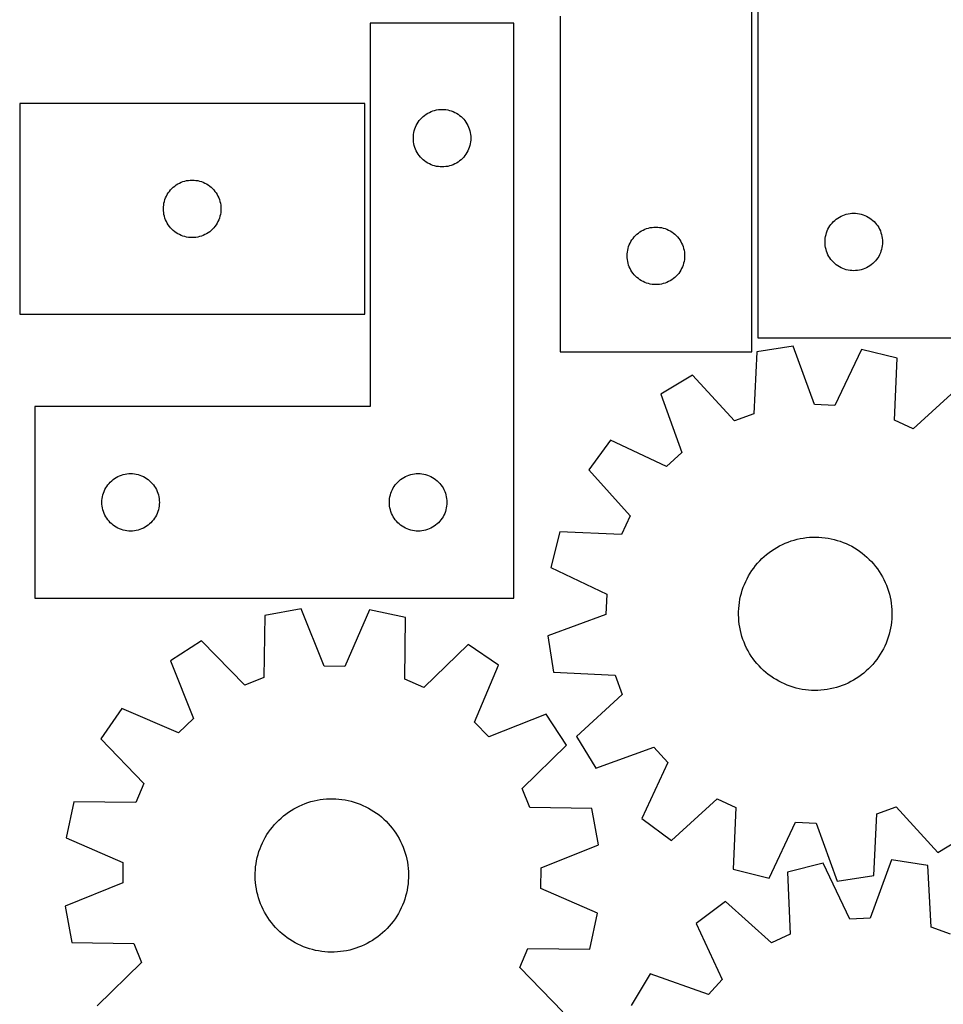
# Model space of a CAD drawing. Header units: millimetres. Extents: x 7 to 1243, y 7 to 1505.
# Tile 12 of 25: x 7 to 296, y 1016 to 1324. Entities that reach past the tile are written whole.
import ezdxf

# ---------------------------------------------------------------- set-up
doc = ezdxf.new("R2010")
doc.units = ezdxf.units.MM
doc.layers.add('CUT', color=7, linetype='CONTINUOUS', true_color=0x000000)

msp = doc.modelspace()

# ---------------------------------------------------------------- linework, layer by layer
at = {"layer": 'CUT'}
for p, q in [((237.765655, 1374.552522), (237.765655, 1224.552522)), ((235.810634, 1220.207554), (235.810634, 1370.207554)), ((161.387175, 1323.049593), (116.387175, 1323.049593)), ((116.387175, 1323.049593), (116.387175, 1203.049593)), ((161.387175, 1143.049593), (161.387175, 1323.049593)), ((175.810634, 1325.207554), (175.810634, 1220.207554)), ((114.654752, 1297.918003), (6.654752, 1297.918003)), ((6.654752, 1297.918003), (6.654752, 1231.918003)), ((114.654752, 1231.918003), (114.654752, 1297.918003)), ((133.408322, 1294.189773), (133.887043, 1294.532819)), ((133.887043, 1294.532819), (134.387175, 1294.843821)), ((134.387175, 1294.843821), (134.906577, 1295.121447)), ((134.906577, 1295.121447), (135.443024, 1295.364508)), ((135.443024, 1295.364508), (135.99422, 1295.571964)), ((135.99422, 1295.571964), (136.557804, 1295.742925)), ((136.557804, 1295.742925), (137.131362, 1295.87666)), ((137.131362, 1295.87666), (137.712439, 1295.972596)), ((137.712439, 1295.972596), (138.298547, 1296.030323)), ((138.298547, 1296.030323), (138.887175, 1296.049593)), ((138.887175, 1296.049593), (139.475803, 1296.030323)), ((139.475803, 1296.030323), (140.061911, 1295.972596)), ((140.061911, 1295.972596), (140.642988, 1295.87666)), ((140.642988, 1295.87666), (141.216546, 1295.742925)), ((141.216546, 1295.742925), (141.78013, 1295.571964)), ((141.78013, 1295.571964), (142.331326, 1295.364508)), ((142.331326, 1295.364508), (142.867773, 1295.121447)), ((142.867773, 1295.121447), (143.387175, 1294.843821)), ((143.387175, 1294.843821), (143.887307, 1294.532819)), ((143.887307, 1294.532819), (144.366028, 1294.189773)), ((130.81532, 1291.030191), (131.092946, 1291.549593)), ((131.092946, 1291.549593), (131.403948, 1292.049725)), ((131.403948, 1292.049725), (131.746995, 1292.528446)), ((131.746995, 1292.528446), (132.120617, 1292.983705)), ((132.120617, 1292.983705), (132.523214, 1293.413554)), ((132.523214, 1293.413554), (132.953063, 1293.816151)), ((132.953063, 1293.816151), (133.408322, 1294.189773)), ((144.366028, 1294.189773), (144.821287, 1293.816151)), ((144.821287, 1293.816151), (145.251136, 1293.413554)), ((145.251136, 1293.413554), (145.653733, 1292.983705)), ((145.653733, 1292.983705), (146.027355, 1292.528446)), ((146.027355, 1292.528446), (146.370401, 1292.049725)), ((146.370401, 1292.049725), (146.681404, 1291.549593)), ((146.681404, 1291.549593), (146.95903, 1291.030191)), ((129.964171, 1288.224328), (130.060107, 1288.805406)), ((130.060107, 1288.805406), (130.193842, 1289.378964)), ((130.193842, 1289.378964), (130.364804, 1289.942548)), ((130.364804, 1289.942548), (130.572259, 1290.493744)), ((130.572259, 1290.493744), (130.81532, 1291.030191)), ((146.95903, 1291.030191), (147.202091, 1290.493744)), ((147.202091, 1290.493744), (147.409546, 1289.942548)), ((147.409546, 1289.942548), (147.580507, 1289.378964)), ((147.580507, 1289.378964), (147.714242, 1288.805406)), ((147.714242, 1288.805406), (147.810179, 1288.224328)), ((129.887175, 1287.049593), (129.906445, 1287.638221)), ((129.906445, 1286.460965), (129.887175, 1287.049593)), ((129.906445, 1287.638221), (129.964171, 1288.224328)), ((129.964171, 1285.874857), (129.906445, 1286.460965)), ((130.060107, 1285.29378), (129.964171, 1285.874857)), ((130.193842, 1284.720221), (130.060107, 1285.29378)), ((147.714242, 1285.29378), (147.580507, 1284.720221)), ((147.810179, 1285.874857), (147.714242, 1285.29378)), ((147.810179, 1288.224328), (147.867905, 1287.638221)), ((147.867905, 1286.460965), (147.810179, 1285.874857)), ((147.867905, 1287.638221), (147.887175, 1287.049593)), ((147.887175, 1287.049593), (147.867905, 1286.460965)), ((130.364804, 1284.156637), (130.193842, 1284.720221)), ((130.572259, 1283.605442), (130.364804, 1284.156637)), ((130.81532, 1283.068994), (130.572259, 1283.605442)), ((131.092946, 1282.549593), (130.81532, 1283.068994)), ((131.403948, 1282.049461), (131.092946, 1282.549593)), ((146.681404, 1282.549593), (146.370401, 1282.049461)), ((146.95903, 1283.068994), (146.681404, 1282.549593)), ((147.202091, 1283.605442), (146.95903, 1283.068994)), ((147.409546, 1284.156637), (147.202091, 1283.605442)), ((147.580507, 1284.720221), (147.409546, 1284.156637)), ((131.746995, 1281.57074), (131.403948, 1282.049461)), ((132.120617, 1281.11548), (131.746995, 1281.57074)), ((132.523214, 1280.685632), (132.120617, 1281.11548)), ((132.953063, 1280.283034), (132.523214, 1280.685632)), ((133.408322, 1279.909413), (132.953063, 1280.283034)), ((133.887043, 1279.566366), (133.408322, 1279.909413)), ((134.387175, 1279.255364), (133.887043, 1279.566366)), ((134.906577, 1278.977738), (134.387175, 1279.255364)), ((143.387175, 1279.255364), (142.867773, 1278.977738)), ((143.887307, 1279.566366), (143.387175, 1279.255364)), ((144.366028, 1279.909413), (143.887307, 1279.566366)), ((144.821287, 1280.283034), (144.366028, 1279.909413)), ((145.251136, 1280.685632), (144.821287, 1280.283034)), ((145.653733, 1281.11548), (145.251136, 1280.685632)), ((146.027355, 1281.57074), (145.653733, 1281.11548)), ((146.370401, 1282.049461), (146.027355, 1281.57074)), ((135.443024, 1278.734677), (134.906577, 1278.977738)), ((135.99422, 1278.527222), (135.443024, 1278.734677)), ((136.557804, 1278.35626), (135.99422, 1278.527222)), ((137.131362, 1278.222525), (136.557804, 1278.35626)), ((137.712439, 1278.126589), (137.131362, 1278.222525)), ((138.298547, 1278.068862), (137.712439, 1278.126589)), ((138.887175, 1278.049593), (138.298547, 1278.068862)), ((139.475803, 1278.068862), (138.887175, 1278.049593)), ((140.061911, 1278.126589), (139.475803, 1278.068862)), ((140.642988, 1278.222525), (140.061911, 1278.126589)), ((141.216546, 1278.35626), (140.642988, 1278.222525)), ((141.78013, 1278.527222), (141.216546, 1278.35626)), ((142.331326, 1278.734677), (141.78013, 1278.527222)), ((142.867773, 1278.977738), (142.331326, 1278.734677)), ((56.154752, 1272.712232), (56.674153, 1272.989858)), ((56.674153, 1272.989858), (57.210601, 1273.232919)), ((57.210601, 1273.232919), (57.761796, 1273.440374)), ((57.761796, 1273.440374), (58.32538, 1273.611336)), ((58.32538, 1273.611336), (58.898939, 1273.745071)), ((58.898939, 1273.745071), (59.480016, 1273.841007)), ((59.480016, 1273.841007), (60.066123, 1273.898734)), ((60.066123, 1273.898734), (60.654752, 1273.918003)), ((60.654752, 1273.918003), (61.24338, 1273.898734)), ((61.24338, 1273.898734), (61.829487, 1273.841007)), ((61.829487, 1273.841007), (62.410564, 1273.745071)), ((62.410564, 1273.745071), (62.984123, 1273.611336)), ((62.984123, 1273.611336), (63.547707, 1273.440374)), ((63.547707, 1273.440374), (64.098902, 1273.232919)), ((64.098902, 1273.232919), (64.63535, 1272.989858)), ((64.63535, 1272.989858), (65.154752, 1272.712232)), ((52.860523, 1269.418003), (53.171525, 1269.918135)), ((53.171525, 1269.918135), (53.514572, 1270.396856)), ((53.514572, 1270.396856), (53.888193, 1270.852116)), ((53.888193, 1270.852116), (54.290791, 1271.281964)), ((54.290791, 1271.281964), (54.720639, 1271.684561)), ((54.720639, 1271.684561), (55.175899, 1272.058183)), ((55.175899, 1272.058183), (55.654619, 1272.40123)), ((55.654619, 1272.40123), (56.154752, 1272.712232)), ((65.154752, 1272.712232), (65.654884, 1272.40123)), ((65.654884, 1272.40123), (66.133604, 1272.058183)), ((66.133604, 1272.058183), (66.588864, 1271.684561)), ((66.588864, 1271.684561), (67.018713, 1271.281964)), ((67.018713, 1271.281964), (67.42131, 1270.852116)), ((67.42131, 1270.852116), (67.794932, 1270.396856)), ((67.794932, 1270.396856), (68.137978, 1269.918135)), ((68.137978, 1269.918135), (68.44898, 1269.418003)), ((51.827684, 1266.673816), (51.961419, 1267.247375)), ((51.961419, 1267.247375), (52.13238, 1267.810958)), ((52.13238, 1267.810958), (52.339836, 1268.362154)), ((52.339836, 1268.362154), (52.582897, 1268.898601)), ((52.582897, 1268.898601), (52.860523, 1269.418003)), ((68.44898, 1269.418003), (68.726606, 1268.898601)), ((68.726606, 1268.898601), (68.969667, 1268.362154)), ((68.969667, 1268.362154), (69.177123, 1267.810958)), ((69.177123, 1267.810958), (69.348084, 1267.247375)), ((69.348084, 1267.247375), (69.481819, 1266.673816)), ((51.654752, 1264.918003), (51.674021, 1265.506631)), ((51.674021, 1264.329375), (51.654752, 1264.918003)), ((51.674021, 1265.506631), (51.731748, 1266.092739)), ((51.731748, 1263.743267), (51.674021, 1264.329375)), ((51.731748, 1266.092739), (51.827684, 1266.673816)), ((51.827684, 1263.16219), (51.731748, 1263.743267)), ((69.481819, 1266.673816), (69.577755, 1266.092739)), ((69.577755, 1263.743267), (69.481819, 1263.16219)), ((69.577755, 1266.092739), (69.635482, 1265.506631)), ((69.635482, 1264.329375), (69.577755, 1263.743267)), ((69.635482, 1265.506631), (69.654752, 1264.918003)), ((69.654752, 1264.918003), (69.635482, 1264.329375)), ((51.961419, 1262.588632), (51.827684, 1263.16219)), ((52.13238, 1262.025048), (51.961419, 1262.588632)), ((52.339836, 1261.473852), (52.13238, 1262.025048)), ((52.582897, 1260.937405), (52.339836, 1261.473852)), ((52.860523, 1260.418003), (52.582897, 1260.937405)), ((68.726606, 1260.937405), (68.44898, 1260.418003)), ((68.969667, 1261.473852), (68.726606, 1260.937405)), ((69.177123, 1262.025048), (68.969667, 1261.473852)), ((69.348084, 1262.588632), (69.177123, 1262.025048)), ((69.481819, 1263.16219), (69.348084, 1262.588632)), ((260.999096, 1260.486634), (261.401694, 1260.916483)), ((261.401694, 1260.916483), (261.831542, 1261.31908)), ((261.831542, 1261.31908), (262.286802, 1261.692702)), ((262.286802, 1261.692702), (262.765522, 1262.035748)), ((262.765522, 1262.035748), (263.265655, 1262.34675)), ((263.265655, 1262.34675), (263.785056, 1262.624376)), ((263.785056, 1262.624376), (264.321504, 1262.867437)), ((264.321504, 1262.867437), (264.872699, 1263.074893)), ((264.872699, 1263.074893), (265.436283, 1263.245854)), ((265.436283, 1263.245854), (266.009842, 1263.379589)), ((266.009842, 1263.379589), (266.590919, 1263.475525)), ((266.590919, 1263.475525), (267.177026, 1263.533252)), ((267.177026, 1263.533252), (267.765655, 1263.552522)), ((267.765655, 1263.552522), (268.354283, 1263.533252)), ((268.354283, 1263.533252), (268.94039, 1263.475525)), ((268.94039, 1263.475525), (269.521467, 1263.379589)), ((269.521467, 1263.379589), (270.095026, 1263.245854)), ((270.095026, 1263.245854), (270.65861, 1263.074893)), ((270.65861, 1263.074893), (271.209805, 1262.867437)), ((271.209805, 1262.867437), (271.746253, 1262.624376)), ((271.746253, 1262.624376), (272.265655, 1262.34675)), ((272.265655, 1262.34675), (272.765787, 1262.035748)), ((272.765787, 1262.035748), (273.244507, 1261.692702)), ((273.244507, 1261.692702), (273.699767, 1261.31908)), ((273.699767, 1261.31908), (274.129616, 1260.916483)), ((274.129616, 1260.916483), (274.532213, 1260.486634)), ((53.171525, 1259.917871), (52.860523, 1260.418003)), ((53.514572, 1259.43915), (53.171525, 1259.917871)), ((53.888193, 1258.983891), (53.514572, 1259.43915)), ((54.290791, 1258.554042), (53.888193, 1258.983891)), ((54.720639, 1258.151445), (54.290791, 1258.554042)), ((55.175899, 1257.777823), (54.720639, 1258.151445)), ((55.654619, 1257.434777), (55.175899, 1257.777823)), ((56.154752, 1257.123775), (55.654619, 1257.434777)), ((65.654884, 1257.434777), (65.154752, 1257.123775)), ((66.133604, 1257.777823), (65.654884, 1257.434777)), ((66.588864, 1258.151445), (66.133604, 1257.777823)), ((67.018713, 1258.554042), (66.588864, 1258.151445)), ((67.42131, 1258.983891), (67.018713, 1258.554042)), ((67.794932, 1259.43915), (67.42131, 1258.983891)), ((68.137978, 1259.917871), (67.794932, 1259.43915)), ((68.44898, 1260.418003), (68.137978, 1259.917871)), ((200.331782, 1257.347734), (200.810502, 1257.690781)), ((200.810502, 1257.690781), (201.310634, 1258.001783)), ((201.310634, 1258.001783), (201.830036, 1258.279409)), ((201.830036, 1258.279409), (202.366484, 1258.52247)), ((202.366484, 1258.52247), (202.917679, 1258.729926)), ((202.917679, 1258.729926), (203.481263, 1258.900887)), ((203.481263, 1258.900887), (204.054822, 1259.034622)), ((204.054822, 1259.034622), (204.635899, 1259.130558)), ((204.635899, 1259.130558), (205.222006, 1259.188285)), ((205.222006, 1259.188285), (205.810634, 1259.207554)), ((205.810634, 1259.207554), (206.399263, 1259.188285)), ((206.399263, 1259.188285), (206.98537, 1259.130558)), ((206.98537, 1259.130558), (207.566447, 1259.034622)), ((207.566447, 1259.034622), (208.140006, 1258.900887)), ((208.140006, 1258.900887), (208.70359, 1258.729926)), ((208.70359, 1258.729926), (209.254785, 1258.52247)), ((209.254785, 1258.52247), (209.791233, 1258.279409)), ((209.791233, 1258.279409), (210.310634, 1258.001783)), ((210.310634, 1258.001783), (210.810767, 1257.690781)), ((210.810767, 1257.690781), (211.289487, 1257.347734)), ((259.072322, 1256.881893), (259.243283, 1257.445477)), ((259.243283, 1257.445477), (259.450739, 1257.996672)), ((259.450739, 1257.996672), (259.6938, 1258.53312)), ((259.6938, 1258.53312), (259.971426, 1259.052522)), ((259.971426, 1259.052522), (260.282428, 1259.552654)), ((260.282428, 1259.552654), (260.625475, 1260.031374)), ((260.625475, 1260.031374), (260.999096, 1260.486634)), ((274.532213, 1260.486634), (274.905835, 1260.031374)), ((274.905835, 1260.031374), (275.248881, 1259.552654)), ((275.248881, 1259.552654), (275.559883, 1259.052522)), ((275.559883, 1259.052522), (275.837509, 1258.53312)), ((275.837509, 1258.53312), (276.08057, 1257.996672)), ((276.08057, 1257.996672), (276.288026, 1257.445477)), ((276.288026, 1257.445477), (276.458987, 1256.881893)), ((56.674153, 1256.846149), (56.154752, 1257.123775)), ((57.210601, 1256.603087), (56.674153, 1256.846149)), ((57.761796, 1256.395632), (57.210601, 1256.603087)), ((58.32538, 1256.224671), (57.761796, 1256.395632)), ((58.898939, 1256.090936), (58.32538, 1256.224671)), ((59.480016, 1255.994999), (58.898939, 1256.090936)), ((60.066123, 1255.937273), (59.480016, 1255.994999)), ((60.654752, 1255.918003), (60.066123, 1255.937273)), ((61.24338, 1255.937273), (60.654752, 1255.918003)), ((61.829487, 1255.994999), (61.24338, 1255.937273)), ((62.410564, 1256.090936), (61.829487, 1255.994999)), ((62.984123, 1256.224671), (62.410564, 1256.090936)), ((63.547707, 1256.395632), (62.984123, 1256.224671)), ((64.098902, 1256.603087), (63.547707, 1256.395632)), ((64.63535, 1256.846149), (64.098902, 1256.603087)), ((65.154752, 1257.123775), (64.63535, 1256.846149)), ((197.73878, 1254.188153), (198.016406, 1254.707554)), ((198.016406, 1254.707554), (198.327408, 1255.207687)), ((198.327408, 1255.207687), (198.670454, 1255.686407)), ((198.670454, 1255.686407), (199.044076, 1256.141667)), ((199.044076, 1256.141667), (199.446673, 1256.571515)), ((199.446673, 1256.571515), (199.876522, 1256.974113)), ((199.876522, 1256.974113), (200.331782, 1257.347734)), ((211.289487, 1257.347734), (211.744747, 1256.974113)), ((211.744747, 1256.974113), (212.174595, 1256.571515)), ((212.174595, 1256.571515), (212.577193, 1256.141667)), ((212.577193, 1256.141667), (212.950814, 1255.686407)), ((212.950814, 1255.686407), (213.293861, 1255.207687)), ((213.293861, 1255.207687), (213.604863, 1254.707554)), ((213.604863, 1254.707554), (213.882489, 1254.188153)), ((258.765655, 1254.552522), (258.784924, 1255.14115)), ((258.784924, 1253.963893), (258.765655, 1254.552522)), ((258.784924, 1255.14115), (258.842651, 1255.727257)), ((258.842651, 1255.727257), (258.938587, 1256.308334)), ((258.938587, 1256.308334), (259.072322, 1256.881893)), ((276.458987, 1256.881893), (276.592722, 1256.308334)), ((276.592722, 1256.308334), (276.688658, 1255.727257)), ((276.688658, 1255.727257), (276.746385, 1255.14115)), ((276.746385, 1255.14115), (276.765655, 1254.552522)), ((276.765655, 1254.552522), (276.746385, 1253.963893)), ((196.829904, 1250.796183), (196.887631, 1251.38229)), ((196.887631, 1251.38229), (196.983567, 1251.963367)), ((196.983567, 1251.963367), (197.117302, 1252.536926)), ((197.117302, 1252.536926), (197.288263, 1253.10051)), ((197.288263, 1253.10051), (197.495719, 1253.651705)), ((197.495719, 1253.651705), (197.73878, 1254.188153)), ((213.882489, 1254.188153), (214.12555, 1253.651705)), ((214.12555, 1253.651705), (214.333006, 1253.10051)), ((214.333006, 1253.10051), (214.503967, 1252.536926)), ((214.503967, 1252.536926), (214.637702, 1251.963367)), ((214.637702, 1251.963367), (214.733638, 1251.38229)), ((214.733638, 1251.38229), (214.791365, 1250.796183)), ((258.842651, 1253.377786), (258.784924, 1253.963893)), ((258.938587, 1252.796709), (258.842651, 1253.377786)), ((259.072322, 1252.22315), (258.938587, 1252.796709)), ((259.243283, 1251.659566), (259.072322, 1252.22315)), ((259.450739, 1251.108371), (259.243283, 1251.659566)), ((276.288026, 1251.659566), (276.08057, 1251.108371)), ((276.458987, 1252.22315), (276.288026, 1251.659566)), ((276.592722, 1252.796709), (276.458987, 1252.22315)), ((276.688658, 1253.377786), (276.592722, 1252.796709)), ((276.746385, 1253.963893), (276.688658, 1253.377786)), ((196.810634, 1250.207554), (196.829904, 1250.796183)), ((196.829904, 1249.618926), (196.810634, 1250.207554)), ((196.887631, 1249.032819), (196.829904, 1249.618926)), ((196.983567, 1248.451742), (196.887631, 1249.032819)), ((197.117302, 1247.878183), (196.983567, 1248.451742)), ((214.637702, 1248.451742), (214.503967, 1247.878183)), ((214.733638, 1249.032819), (214.637702, 1248.451742)), ((214.791365, 1249.618926), (214.733638, 1249.032819)), ((214.791365, 1250.796183), (214.810634, 1250.207554)), ((214.810634, 1250.207554), (214.791365, 1249.618926)), ((259.6938, 1250.571923), (259.450739, 1251.108371)), ((259.971426, 1250.052522), (259.6938, 1250.571923)), ((260.282428, 1249.552389), (259.971426, 1250.052522)), ((260.625475, 1249.073669), (260.282428, 1249.552389)), ((260.999096, 1248.618409), (260.625475, 1249.073669)), ((261.401694, 1248.188561), (260.999096, 1248.618409)), ((261.831542, 1247.785963), (261.401694, 1248.188561)), ((274.129616, 1248.188561), (273.699767, 1247.785963)), ((274.532213, 1248.618409), (274.129616, 1248.188561)), ((274.905835, 1249.073669), (274.532213, 1248.618409)), ((275.248881, 1249.552389), (274.905835, 1249.073669)), ((275.559883, 1250.052522), (275.248881, 1249.552389)), ((275.837509, 1250.571923), (275.559883, 1250.052522)), ((276.08057, 1251.108371), (275.837509, 1250.571923)), ((197.288263, 1247.314599), (197.117302, 1247.878183)), ((197.495719, 1246.763404), (197.288263, 1247.314599)), ((197.73878, 1246.226956), (197.495719, 1246.763404)), ((198.016406, 1245.707554), (197.73878, 1246.226956)), ((198.327408, 1245.207422), (198.016406, 1245.707554)), ((198.670454, 1244.728702), (198.327408, 1245.207422)), ((213.293861, 1245.207422), (212.950814, 1244.728702)), ((213.604863, 1245.707554), (213.293861, 1245.207422)), ((213.882489, 1246.226956), (213.604863, 1245.707554)), ((214.12555, 1246.763404), (213.882489, 1246.226956)), ((214.333006, 1247.314599), (214.12555, 1246.763404)), ((214.503967, 1247.878183), (214.333006, 1247.314599)), ((262.286802, 1247.412342), (261.831542, 1247.785963)), ((262.765522, 1247.069295), (262.286802, 1247.412342)), ((263.265655, 1246.758293), (262.765522, 1247.069295)), ((263.785056, 1246.480667), (263.265655, 1246.758293)), ((264.321504, 1246.237606), (263.785056, 1246.480667)), ((264.872699, 1246.03015), (264.321504, 1246.237606)), ((265.436283, 1245.859189), (264.872699, 1246.03015)), ((266.009842, 1245.725454), (265.436283, 1245.859189)), ((266.590919, 1245.629518), (266.009842, 1245.725454)), ((267.177026, 1245.571791), (266.590919, 1245.629518)), ((267.765655, 1245.552522), (267.177026, 1245.571791)), ((268.354283, 1245.571791), (267.765655, 1245.552522)), ((268.94039, 1245.629518), (268.354283, 1245.571791)), ((269.521467, 1245.725454), (268.94039, 1245.629518)), ((270.095026, 1245.859189), (269.521467, 1245.725454)), ((270.65861, 1246.03015), (270.095026, 1245.859189)), ((271.209805, 1246.237606), (270.65861, 1246.03015)), ((271.746253, 1246.480667), (271.209805, 1246.237606)), ((272.265655, 1246.758293), (271.746253, 1246.480667)), ((272.765787, 1247.069295), (272.265655, 1246.758293)), ((273.244507, 1247.412342), (272.765787, 1247.069295)), ((273.699767, 1247.785963), (273.244507, 1247.412342)), ((199.044076, 1244.273442), (198.670454, 1244.728702)), ((199.446673, 1243.843593), (199.044076, 1244.273442)), ((199.876522, 1243.440996), (199.446673, 1243.843593)), ((200.331782, 1243.067374), (199.876522, 1243.440996)), ((200.810502, 1242.724328), (200.331782, 1243.067374)), ((201.310634, 1242.413326), (200.810502, 1242.724328)), ((201.830036, 1242.1357), (201.310634, 1242.413326)), ((202.366484, 1241.892639), (201.830036, 1242.1357)), ((209.791233, 1242.1357), (209.254785, 1241.892639)), ((210.310634, 1242.413326), (209.791233, 1242.1357)), ((210.810767, 1242.724328), (210.310634, 1242.413326)), ((211.289487, 1243.067374), (210.810767, 1242.724328)), ((211.744747, 1243.440996), (211.289487, 1243.067374)), ((212.174595, 1243.843593), (211.744747, 1243.440996)), ((212.577193, 1244.273442), (212.174595, 1243.843593)), ((212.950814, 1244.728702), (212.577193, 1244.273442)), ((202.917679, 1241.685183), (202.366484, 1241.892639)), ((203.481263, 1241.514222), (202.917679, 1241.685183)), ((204.054822, 1241.380487), (203.481263, 1241.514222)), ((204.635899, 1241.284551), (204.054822, 1241.380487)), ((205.222006, 1241.226824), (204.635899, 1241.284551)), ((205.810634, 1241.207554), (205.222006, 1241.226824)), ((206.399263, 1241.226824), (205.810634, 1241.207554)), ((206.98537, 1241.284551), (206.399263, 1241.226824)), ((207.566447, 1241.380487), (206.98537, 1241.284551)), ((208.140006, 1241.514222), (207.566447, 1241.380487)), ((208.70359, 1241.685183), (208.140006, 1241.514222)), ((209.254785, 1241.892639), (208.70359, 1241.685183)), ((6.654752, 1231.918003), (114.654752, 1231.918003)), ((237.765655, 1224.552522), (417.765655, 1224.552522)), ((248.777402, 1221.891506), (237.372759, 1220.153815)), ((255.43974, 1203.69657), (248.777402, 1221.891506)), ((270.138824, 1220.926478), (261.863017, 1203.406391)), ((281.340326, 1218.167526), (270.138824, 1220.926478)), ((175.810634, 1220.207554), (235.810634, 1220.207554)), ((237.372759, 1220.153815), (236.431557, 1200.800351)), ((280.532623, 1198.808032), (281.340326, 1218.167526)), ((217.268078, 1212.870722), (207.396547, 1206.900937)), ((230.386176, 1198.61036), (217.268078, 1212.870722)), ((300.706406, 1209.101295), (286.355911, 1196.081859)), ((207.396547, 1206.900937), (213.93324, 1188.660486)), ((116.387175, 1203.049593), (11.387175, 1203.049593)), ((11.387175, 1203.049593), (11.387175, 1143.049593)), ((261.863017, 1203.406391), (255.43974, 1203.69657)), ((236.431557, 1200.800351), (230.386176, 1198.61036)), ((286.355911, 1196.081859), (280.532623, 1198.808032)), ((191.609363, 1192.478509), (184.773795, 1183.185475)), ((209.186109, 1184.323731), (191.609363, 1192.478509)), ((213.93324, 1188.660486), (209.186109, 1184.323731)), ((35.908322, 1180.189773), (36.387043, 1180.532819)), ((36.387043, 1180.532819), (36.887175, 1180.843821)), ((36.887175, 1180.843821), (37.406577, 1181.121447)), ((37.406577, 1181.121447), (37.943024, 1181.364508)), ((37.943024, 1181.364508), (38.49422, 1181.571964)), ((38.49422, 1181.571964), (39.057804, 1181.742925)), ((39.057804, 1181.742925), (39.631362, 1181.87666)), ((39.631362, 1181.87666), (40.212439, 1181.972596)), ((40.212439, 1181.972596), (40.798547, 1182.030323)), ((40.798547, 1182.030323), (41.387175, 1182.049593)), ((41.387175, 1182.049593), (41.975803, 1182.030323)), ((41.975803, 1182.030323), (42.561911, 1181.972596)), ((42.561911, 1181.972596), (43.142988, 1181.87666)), ((43.142988, 1181.87666), (43.716546, 1181.742925)), ((43.716546, 1181.742925), (44.28013, 1181.571964)), ((44.28013, 1181.571964), (44.831326, 1181.364508)), ((44.831326, 1181.364508), (45.367773, 1181.121447)), ((45.367773, 1181.121447), (45.887175, 1180.843821)), ((45.887175, 1180.843821), (46.387307, 1180.532819)), ((46.387307, 1180.532819), (46.866028, 1180.189773)), ((125.908322, 1180.189773), (126.387043, 1180.532819)), ((126.387043, 1180.532819), (126.887175, 1180.843821)), ((126.887175, 1180.843821), (127.406577, 1181.121447)), ((127.406577, 1181.121447), (127.943024, 1181.364508)), ((127.943024, 1181.364508), (128.49422, 1181.571964)), ((128.49422, 1181.571964), (129.057804, 1181.742925)), ((129.057804, 1181.742925), (129.631362, 1181.87666)), ((129.631362, 1181.87666), (130.212439, 1181.972596)), ((130.212439, 1181.972596), (130.798547, 1182.030323)), ((130.798547, 1182.030323), (131.387175, 1182.049593)), ((131.387175, 1182.049593), (131.975803, 1182.030323)), ((131.975803, 1182.030323), (132.561911, 1181.972596)), ((132.561911, 1181.972596), (133.142988, 1181.87666)), ((133.142988, 1181.87666), (133.716546, 1181.742925)), ((133.716546, 1181.742925), (134.28013, 1181.571964)), ((134.28013, 1181.571964), (134.831326, 1181.364508)), ((134.831326, 1181.364508), (135.367773, 1181.121447)), ((135.367773, 1181.121447), (135.887175, 1180.843821)), ((135.887175, 1180.843821), (136.387307, 1180.532819)), ((136.387307, 1180.532819), (136.866028, 1180.189773)), ((184.773795, 1183.185475), (197.79323, 1168.834979)), ((33.31532, 1177.030191), (33.592946, 1177.549593)), ((33.592946, 1177.549593), (33.903948, 1178.049725)), ((33.903948, 1178.049725), (34.246995, 1178.528446)), ((34.246995, 1178.528446), (34.620617, 1178.983705)), ((34.620617, 1178.983705), (35.023214, 1179.413554)), ((35.023214, 1179.413554), (35.453063, 1179.816151)), ((35.453063, 1179.816151), (35.908322, 1180.189773)), ((46.866028, 1180.189773), (47.321287, 1179.816151)), ((47.321287, 1179.816151), (47.751136, 1179.413554)), ((47.751136, 1179.413554), (48.153733, 1178.983705)), ((48.153733, 1178.983705), (48.527355, 1178.528446)), ((48.527355, 1178.528446), (48.870401, 1178.049725)), ((48.870401, 1178.049725), (49.181404, 1177.549593)), ((49.181404, 1177.549593), (49.45903, 1177.030191)), ((123.31532, 1177.030191), (123.592946, 1177.549593)), ((123.592946, 1177.549593), (123.903948, 1178.049725)), ((123.903948, 1178.049725), (124.246995, 1178.528446)), ((124.246995, 1178.528446), (124.620617, 1178.983705)), ((124.620617, 1178.983705), (125.023214, 1179.413554)), ((125.023214, 1179.413554), (125.453063, 1179.816151)), ((125.453063, 1179.816151), (125.908322, 1180.189773)), ((136.866028, 1180.189773), (137.321287, 1179.816151)), ((137.321287, 1179.816151), (137.751136, 1179.413554)), ((137.751136, 1179.413554), (138.153733, 1178.983705)), ((138.153733, 1178.983705), (138.527355, 1178.528446)), ((138.527355, 1178.528446), (138.870401, 1178.049725)), ((138.870401, 1178.049725), (139.181404, 1177.549593)), ((139.181404, 1177.549593), (139.45903, 1177.030191)), ((32.406445, 1173.638221), (32.464171, 1174.224328)), ((32.464171, 1174.224328), (32.560107, 1174.805406)), ((32.560107, 1174.805406), (32.693842, 1175.378964)), ((32.693842, 1175.378964), (32.864804, 1175.942548)), ((32.864804, 1175.942548), (33.072259, 1176.493744)), ((33.072259, 1176.493744), (33.31532, 1177.030191)), ((49.45903, 1177.030191), (49.702091, 1176.493744)), ((49.702091, 1176.493744), (49.909546, 1175.942548)), ((49.909546, 1175.942548), (50.080507, 1175.378964)), ((50.080507, 1175.378964), (50.214242, 1174.805406)), ((50.214242, 1174.805406), (50.310179, 1174.224328)), ((50.310179, 1174.224328), (50.367905, 1173.638221)), ((122.406445, 1173.638221), (122.464171, 1174.224328)), ((122.464171, 1174.224328), (122.560107, 1174.805406)), ((122.560107, 1174.805406), (122.693842, 1175.378964)), ((122.693842, 1175.378964), (122.864804, 1175.942548)), ((122.864804, 1175.942548), (123.072259, 1176.493744)), ((123.072259, 1176.493744), (123.31532, 1177.030191)), ((139.45903, 1177.030191), (139.702091, 1176.493744)), ((139.702091, 1176.493744), (139.909546, 1175.942548)), ((139.909546, 1175.942548), (140.080507, 1175.378964)), ((140.080507, 1175.378964), (140.214242, 1174.805406)), ((140.214242, 1174.805406), (140.310179, 1174.224328)), ((140.310179, 1174.224328), (140.367905, 1173.638221)), ((32.387175, 1173.049593), (32.406445, 1173.638221)), ((32.406445, 1172.460965), (32.387175, 1173.049593)), ((32.464171, 1171.874857), (32.406445, 1172.460965)), ((32.560107, 1171.29378), (32.464171, 1171.874857)), ((32.693842, 1170.720221), (32.560107, 1171.29378)), ((50.214242, 1171.29378), (50.080507, 1170.720221)), ((50.310179, 1171.874857), (50.214242, 1171.29378)), ((50.367905, 1172.460965), (50.310179, 1171.874857)), ((50.367905, 1173.638221), (50.387175, 1173.049593)), ((50.387175, 1173.049593), (50.367905, 1172.460965)), ((122.387175, 1173.049593), (122.406445, 1173.638221)), ((122.406445, 1172.460965), (122.387175, 1173.049593)), ((122.464171, 1171.874857), (122.406445, 1172.460965)), ((122.560107, 1171.29378), (122.464171, 1171.874857)), ((122.693842, 1170.720221), (122.560107, 1171.29378)), ((140.214242, 1171.29378), (140.080507, 1170.720221)), ((140.310179, 1171.874857), (140.214242, 1171.29378)), ((140.367905, 1172.460965), (140.310179, 1171.874857)), ((140.367905, 1173.638221), (140.387175, 1173.049593)), ((140.387175, 1173.049593), (140.367905, 1172.460965)), ((32.864804, 1170.156637), (32.693842, 1170.720221)), ((33.072259, 1169.605442), (32.864804, 1170.156637)), ((33.31532, 1169.068994), (33.072259, 1169.605442)), ((33.592946, 1168.549593), (33.31532, 1169.068994)), ((33.903948, 1168.049461), (33.592946, 1168.549593)), ((49.181404, 1168.549593), (48.870401, 1168.049461)), ((49.45903, 1169.068994), (49.181404, 1168.549593)), ((49.702091, 1169.605442), (49.45903, 1169.068994)), ((49.909546, 1170.156637), (49.702091, 1169.605442)), ((50.080507, 1170.720221), (49.909546, 1170.156637)), ((122.864804, 1170.156637), (122.693842, 1170.720221)), ((123.072259, 1169.605442), (122.864804, 1170.156637)), ((123.31532, 1169.068994), (123.072259, 1169.605442)), ((123.592946, 1168.549593), (123.31532, 1169.068994)), ((123.903948, 1168.049461), (123.592946, 1168.549593)), ((139.181404, 1168.549593), (138.870401, 1168.049461)), ((139.45903, 1169.068994), (139.181404, 1168.549593)), ((139.702091, 1169.605442), (139.45903, 1169.068994)), ((139.909546, 1170.156637), (139.702091, 1169.605442)), ((140.080507, 1170.720221), (139.909546, 1170.156637)), ((197.79323, 1168.834979), (195.067058, 1163.011692)), ((34.246995, 1167.57074), (33.903948, 1168.049461)), ((34.620617, 1167.11548), (34.246995, 1167.57074)), ((35.023214, 1166.685632), (34.620617, 1167.11548)), ((35.453063, 1166.283034), (35.023214, 1166.685632)), ((35.908322, 1165.909413), (35.453063, 1166.283034)), ((36.387043, 1165.566366), (35.908322, 1165.909413)), ((36.887175, 1165.255364), (36.387043, 1165.566366)), ((37.406577, 1164.977738), (36.887175, 1165.255364)), ((37.943024, 1164.734677), (37.406577, 1164.977738)), ((45.367773, 1164.977738), (44.831326, 1164.734677)), ((45.887175, 1165.255364), (45.367773, 1164.977738)), ((46.387307, 1165.566366), (45.887175, 1165.255364)), ((46.866028, 1165.909413), (46.387307, 1165.566366)), ((47.321287, 1166.283034), (46.866028, 1165.909413)), ((47.751136, 1166.685632), (47.321287, 1166.283034)), ((48.153733, 1167.11548), (47.751136, 1166.685632)), ((48.527355, 1167.57074), (48.153733, 1167.11548)), ((48.870401, 1168.049461), (48.527355, 1167.57074)), ((124.246995, 1167.57074), (123.903948, 1168.049461)), ((124.620617, 1167.11548), (124.246995, 1167.57074)), ((125.023214, 1166.685632), (124.620617, 1167.11548)), ((125.453063, 1166.283034), (125.023214, 1166.685632)), ((125.908322, 1165.909413), (125.453063, 1166.283034)), ((126.387043, 1165.566366), (125.908322, 1165.909413)), ((126.887175, 1165.255364), (126.387043, 1165.566366)), ((127.406577, 1164.977738), (126.887175, 1165.255364)), ((127.943024, 1164.734677), (127.406577, 1164.977738)), ((135.367773, 1164.977738), (134.831326, 1164.734677)), ((135.887175, 1165.255364), (135.367773, 1164.977738)), ((136.387307, 1165.566366), (135.887175, 1165.255364)), ((136.866028, 1165.909413), (136.387307, 1165.566366)), ((137.321287, 1166.283034), (136.866028, 1165.909413)), ((137.751136, 1166.685632), (137.321287, 1166.283034)), ((138.153733, 1167.11548), (137.751136, 1166.685632)), ((138.527355, 1167.57074), (138.153733, 1167.11548)), ((138.870401, 1168.049461), (138.527355, 1167.57074)), ((38.49422, 1164.527222), (37.943024, 1164.734677)), ((39.057804, 1164.35626), (38.49422, 1164.527222)), ((39.631362, 1164.222525), (39.057804, 1164.35626)), ((40.212439, 1164.126589), (39.631362, 1164.222525)), ((40.798547, 1164.068862), (40.212439, 1164.126589)), ((41.387175, 1164.049593), (40.798547, 1164.068862)), ((41.975803, 1164.068862), (41.387175, 1164.049593)), ((42.561911, 1164.126589), (41.975803, 1164.068862)), ((43.142988, 1164.222525), (42.561911, 1164.126589)), ((43.716546, 1164.35626), (43.142988, 1164.222525)), ((44.28013, 1164.527222), (43.716546, 1164.35626)), ((44.831326, 1164.734677), (44.28013, 1164.527222)), ((128.49422, 1164.527222), (127.943024, 1164.734677)), ((129.057804, 1164.35626), (128.49422, 1164.527222)), ((129.631362, 1164.222525), (129.057804, 1164.35626)), ((130.212439, 1164.126589), (129.631362, 1164.222525)), ((130.798547, 1164.068862), (130.212439, 1164.126589)), ((131.387175, 1164.049593), (130.798547, 1164.068862)), ((131.975803, 1164.068862), (131.387175, 1164.049593)), ((132.561911, 1164.126589), (131.975803, 1164.068862)), ((133.142988, 1164.222525), (132.561911, 1164.126589)), ((133.716546, 1164.35626), (133.142988, 1164.222525)), ((134.28013, 1164.527222), (133.716546, 1164.35626)), ((134.831326, 1164.734677), (134.28013, 1164.527222)), ((175.707563, 1163.819395), (172.948612, 1152.617893)), ((195.067058, 1163.011692), (175.707563, 1163.819395)), ((251.946858, 1161.882118), (252.916874, 1162.015395)), ((252.916874, 1162.015395), (253.89152, 1162.108995)), ((253.89152, 1162.108995), (254.869172, 1162.162763)), ((254.869172, 1162.162763), (255.848204, 1162.176609)), ((255.848204, 1162.176609), (256.826986, 1162.150511)), ((256.826986, 1162.150511), (257.803889, 1162.084511)), ((257.803889, 1162.084511), (258.777287, 1161.978719)), ((258.777287, 1161.978719), (259.745559, 1161.833312)), ((242.849236, 1158.44797), (243.68675, 1158.955183)), ((243.68675, 1158.955183), (244.544255, 1159.427814)), ((244.544255, 1159.427814), (245.420325, 1159.865075)), ((245.420325, 1159.865075), (246.3135, 1160.266239)), ((246.3135, 1160.266239), (247.222296, 1160.630637)), ((247.222296, 1160.630637), (248.145198, 1160.957664)), ((248.145198, 1160.957664), (249.080671, 1161.246774)), ((249.080671, 1161.246774), (250.027159, 1161.497487)), ((250.027159, 1161.497487), (250.983084, 1161.709386)), ((250.983084, 1161.709386), (251.946858, 1161.882118)), ((259.745559, 1161.833312), (260.707095, 1161.648532)), ((260.707095, 1161.648532), (261.660294, 1161.424685)), ((261.660294, 1161.424685), (262.603569, 1161.162145)), ((262.603569, 1161.162145), (263.535351, 1160.861349)), ((263.535351, 1160.861349), (264.454088, 1160.522797)), ((264.454088, 1160.522797), (265.358251, 1160.147053)), ((265.358251, 1160.147053), (266.246336, 1159.734742)), ((266.246336, 1159.734742), (267.116864, 1159.286551)), ((267.116864, 1159.286551), (267.968387, 1158.803224)), ((239.009037, 1155.424634), (239.726428, 1156.091)), ((239.726428, 1156.091), (240.470404, 1156.727551)), ((240.470404, 1156.727551), (241.239723, 1157.333225)), ((241.239723, 1157.333225), (242.033108, 1157.907017)), ((242.033108, 1157.907017), (242.849236, 1158.44797)), ((267.968387, 1158.803224), (268.799487, 1158.285568)), ((268.799487, 1158.285568), (269.608781, 1157.734443)), ((269.608781, 1157.734443), (270.394921, 1157.150767)), ((270.394921, 1157.150767), (271.156601, 1156.53551)), ((271.156601, 1156.53551), (271.89255, 1155.889699)), ((271.89255, 1155.889699), (272.601546, 1155.214406)), ((236.428476, 1152.483897), (237.028067, 1153.257968)), ((237.028067, 1153.257968), (237.658732, 1154.006938)), ((237.658732, 1154.006938), (238.319422, 1154.729561)), ((238.319422, 1154.729561), (239.009037, 1155.424634)), ((272.601546, 1155.214406), (273.282407, 1154.510756)), ((273.282407, 1154.510756), (273.934001, 1153.77992)), ((273.934001, 1153.77992), (274.555243, 1153.023115)), ((274.555243, 1153.023115), (275.145099, 1152.241601)), ((172.948612, 1152.617893), (190.468699, 1144.342086)), ((234.360004, 1149.162955), (234.82586, 1150.02416)), ((234.82586, 1150.02416), (235.326455, 1150.865646)), ((235.326455, 1150.865646), (235.860957, 1151.686013)), ((235.860957, 1151.686013), (236.428476, 1152.483897)), ((275.145099, 1152.241601), (275.702587, 1151.436677)), ((275.702587, 1151.436677), (276.226779, 1150.609684)), ((276.226779, 1150.609684), (276.716804, 1149.761998)), ((276.716804, 1149.761998), (277.171844, 1148.89503)), ((233.178331, 1146.475515), (233.535553, 1147.387155)), ((233.535553, 1147.387155), (233.929663, 1148.283465)), ((233.929663, 1148.283465), (234.360004, 1149.162955)), ((277.171844, 1148.89503), (277.591144, 1148.010223)), ((277.591144, 1148.010223), (277.974004, 1147.10905)), ((277.974004, 1147.10905), (278.319789, 1146.193011)), ((190.468699, 1144.342086), (190.17852, 1137.918809)), ((232.129264, 1142.706338), (232.33362, 1143.663905)), ((232.33362, 1143.663905), (232.576864, 1144.612339)), ((232.576864, 1144.612339), (232.85859, 1145.550063)), ((232.85859, 1145.550063), (233.178331, 1146.475515)), ((278.319789, 1146.193011), (278.627921, 1145.26363)), ((278.627921, 1145.26363), (278.897889, 1144.322454)), ((278.897889, 1144.322454), (279.129244, 1143.371049)), ((11.387175, 1143.049593), (161.387175, 1143.049593)), ((231.752597, 1139.794843), (231.83851, 1140.770196)), ((231.83851, 1140.770196), (231.964136, 1141.741233)), ((231.964136, 1141.741233), (232.129264, 1142.706338)), ((279.129244, 1143.371049), (279.321599, 1142.411)), ((279.321599, 1142.411), (279.474635, 1141.443904)), ((279.474635, 1141.443904), (279.588097, 1140.47137)), ((279.588097, 1140.47137), (279.661797, 1139.495018)), ((83.432963, 1137.621027), (83.112539, 1118.24734)), ((94.776053, 1139.723353), (83.432963, 1137.621027)), ((102.018131, 1121.751299), (94.776053, 1139.723353)), ((116.15743, 1139.443472), (108.447408, 1121.66714)), ((127.441604, 1137.044956), (116.15743, 1139.443472)), ((190.17852, 1137.918809), (171.983584, 1131.256471)), ((231.70041, 1137.837686), (231.706538, 1138.816797)), ((231.734225, 1136.859141), (231.70041, 1137.837686)), ((231.706538, 1138.816797), (231.752597, 1139.794843)), ((279.689483, 1137.537362), (279.643424, 1136.559316)), ((279.661797, 1139.495018), (279.695611, 1138.516472)), ((279.695611, 1138.516472), (279.689483, 1137.537362)), ((127.254804, 1117.66952), (127.441604, 1137.044956)), ((231.807924, 1135.882788), (231.734225, 1136.859141)), ((231.921386, 1134.910255), (231.807924, 1135.882788)), ((232.074422, 1133.943159), (231.921386, 1134.910255)), ((279.431885, 1134.612925), (279.266757, 1133.64782)), ((279.557511, 1135.583962), (279.431885, 1134.612925)), ((279.643424, 1136.559316), (279.557511, 1135.583962)), ((171.983584, 1131.256471), (173.721275, 1119.851827)), ((232.266778, 1132.983109), (232.074422, 1133.943159)), ((232.498132, 1132.031705), (232.266778, 1132.983109)), ((232.7681, 1131.090529), (232.498132, 1132.031705)), ((233.076233, 1130.161148), (232.7681, 1131.090529)), ((278.819157, 1131.741819), (278.537431, 1130.804096)), ((279.062401, 1132.690253), (278.819157, 1131.741819)), ((279.266757, 1133.64782), (279.062401, 1132.690253)), ((63.572041, 1129.697304), (53.896918, 1123.414195)), ((77.140455, 1115.864714), (63.572041, 1129.697304)), ((147.088315, 1128.604081), (133.162475, 1115.13139)), ((156.59566, 1122.069875), (147.088315, 1128.604081)), ((233.422017, 1129.245108), (233.076233, 1130.161148)), ((233.804878, 1128.343935), (233.422017, 1129.245108)), ((234.224177, 1127.459128), (233.804878, 1128.343935)), ((277.466358, 1128.070693), (277.036017, 1127.191204)), ((277.860468, 1128.967004), (277.466358, 1128.070693)), ((278.21769, 1129.878644), (277.860468, 1128.967004)), ((278.537431, 1130.804096), (278.21769, 1129.878644)), ((234.679218, 1126.592161), (234.224177, 1127.459128)), ((235.169242, 1125.744475), (234.679218, 1126.592161)), ((235.693434, 1124.917482), (235.169242, 1125.744475)), ((236.250922, 1124.112558), (235.693434, 1124.917482)), ((276.069566, 1125.488513), (275.535064, 1124.668145)), ((276.570162, 1126.329999), (276.069566, 1125.488513)), ((277.036017, 1127.191204), (276.570162, 1126.329999)), ((53.896918, 1123.414195), (61.014874, 1105.392621)), ((149.008421, 1104.240791), (156.59566, 1122.069875)), ((236.840778, 1123.331043), (236.250922, 1124.112558)), ((237.46202, 1122.574238), (236.840778, 1123.331043)), ((238.113614, 1121.843403), (237.46202, 1122.574238)), ((238.794475, 1121.139753), (238.113614, 1121.843403)), ((273.737289, 1122.347221), (273.076599, 1121.624598)), ((274.367955, 1123.096191), (273.737289, 1122.347221)), ((274.967546, 1123.870262), (274.367955, 1123.096191)), ((275.535064, 1124.668145), (274.967546, 1123.870262)), ((108.447408, 1121.66714), (102.018131, 1121.751299)), ((173.721275, 1119.851827), (193.074739, 1118.910626)), ((193.074739, 1118.910626), (195.26473, 1112.865245)), ((239.503471, 1120.46446), (238.794475, 1121.139753)), ((240.239421, 1119.818648), (239.503471, 1120.46446)), ((241.0011, 1119.203392), (240.239421, 1119.818648)), ((241.78724, 1118.619716), (241.0011, 1119.203392)), ((270.156298, 1119.020933), (269.362913, 1118.447142)), ((270.925618, 1119.626608), (270.156298, 1119.020933)), ((271.669593, 1120.263158), (270.925618, 1119.626608)), ((272.386985, 1120.929525), (271.669593, 1120.263158)), ((273.076599, 1121.624598), (272.386985, 1120.929525)), ((83.112539, 1118.24734), (77.140455, 1115.864714)), ((133.162475, 1115.13139), (127.254804, 1117.66952)), ((242.596534, 1118.068591), (241.78724, 1118.619716)), ((243.427634, 1117.550934), (242.596534, 1118.068591)), ((244.279157, 1117.067608), (243.427634, 1117.550934)), ((245.149685, 1116.619416), (244.279157, 1117.067608)), ((246.03777, 1116.207105), (245.149685, 1116.619416)), ((246.941933, 1115.831361), (246.03777, 1116.207105)), ((247.86067, 1115.492809), (246.941933, 1115.831361)), ((264.173725, 1115.723522), (263.250823, 1115.396495)), ((265.082521, 1116.08792), (264.173725, 1115.723522)), ((265.975697, 1116.489083), (265.082521, 1116.08792)), ((266.851766, 1116.926344), (265.975697, 1116.489083)), ((267.709272, 1117.398975), (266.851766, 1116.926344)), ((268.546785, 1117.906189), (267.709272, 1117.398975)), ((269.362913, 1118.447142), (268.546785, 1117.906189)), ((195.26473, 1112.865245), (181.004368, 1099.747147)), ((248.792452, 1115.192013), (247.86067, 1115.492809)), ((249.735727, 1114.929473), (248.792452, 1115.192013)), ((250.688926, 1114.705627), (249.735727, 1114.929473)), ((251.650462, 1114.520847), (250.688926, 1114.705627)), ((252.618734, 1114.375439), (251.650462, 1114.520847)), ((253.592132, 1114.269648), (252.618734, 1114.375439)), ((254.569035, 1114.203648), (253.592132, 1114.269648)), ((255.547817, 1114.177549), (254.569035, 1114.203648)), ((256.526849, 1114.191395), (255.547817, 1114.177549)), ((257.504501, 1114.245164), (256.526849, 1114.191395)), ((258.479147, 1114.338764), (257.504501, 1114.245164)), ((259.449164, 1114.472041), (258.479147, 1114.338764)), ((260.412937, 1114.644772), (259.449164, 1114.472041)), ((261.368863, 1114.856671), (260.412937, 1114.644772)), ((262.31535, 1115.107384), (261.368863, 1114.856671)), ((263.250823, 1115.396495), (262.31535, 1115.107384)), ((38.580095, 1108.493184), (32.045889, 1098.985839)), ((56.409179, 1100.905945), (38.580095, 1108.493184)), ((171.516671, 1106.753053), (153.495097, 1099.635097)), ((177.79978, 1097.07793), (171.516671, 1106.753053)), ((61.014874, 1105.392621), (56.409179, 1100.905945)), ((153.495097, 1099.635097), (149.008421, 1104.240791)), ((32.045889, 1098.985839), (45.518581, 1085.06)), ((181.004368, 1099.747147), (186.974153, 1089.875616)), ((163.96719, 1083.509515), (177.79978, 1097.07793)), ((186.974153, 1089.875616), (205.214604, 1096.412308)), ((205.214604, 1096.412308), (209.551359, 1091.665178)), ((209.551359, 1091.665178), (201.396581, 1074.088432)), ((45.518581, 1085.06), (42.98045, 1079.152328)), ((166.349815, 1077.537431), (163.96719, 1083.509515)), ((23.605014, 1079.339128), (21.206498, 1068.054954)), ((42.98045, 1079.152328), (23.605014, 1079.339128)), ((95.072259, 1078.396953), (95.982376, 1078.758038)), ((95.982376, 1078.758038), (96.906464, 1079.0817)), ((96.906464, 1079.0817), (97.842984, 1079.3674)), ((97.842984, 1079.3674), (98.790378, 1079.614663)), ((98.790378, 1079.614663), (99.74707, 1079.823077)), ((99.74707, 1079.823077), (100.711466, 1079.992296)), ((100.711466, 1079.992296), (101.681962, 1080.122038)), ((101.681962, 1080.122038), (102.656942, 1080.212086)), ((102.656942, 1080.212086), (103.634784, 1080.262292)), ((103.634784, 1080.262292), (104.61386, 1080.272571)), ((104.61386, 1080.272571), (105.59254, 1080.242906)), ((105.59254, 1080.242906), (106.569196, 1080.173347)), ((106.569196, 1080.173347), (107.542202, 1080.06401)), ((107.542202, 1080.06401), (108.509938, 1079.915075)), ((108.509938, 1079.915075), (109.470795, 1079.726793)), ((109.470795, 1079.726793), (110.423171, 1079.499475)), ((110.423171, 1079.499475), (111.365484, 1079.2335)), ((111.365484, 1079.2335), (112.296163, 1078.929311)), ((112.296163, 1078.929311), (113.213661, 1078.587413)), ((210.689615, 1067.252864), (225.040111, 1080.272299)), ((225.040111, 1080.272299), (230.863398, 1077.546127)), ((89.987829, 1075.482446), (90.783299, 1076.053343)), ((90.783299, 1076.053343), (91.601392, 1076.591319)), ((91.601392, 1076.591319), (92.440749, 1077.095477)), ((92.440749, 1077.095477), (93.29997, 1077.564981)), ((93.29997, 1077.564981), (94.177627, 1077.999047)), ((94.177627, 1077.999047), (95.072259, 1078.396953)), ((113.213661, 1078.587413), (114.116449, 1078.208377)), ((114.116449, 1078.208377), (115.003026, 1077.792833)), ((115.003026, 1077.792833), (115.871915, 1077.341473)), ((115.871915, 1077.341473), (116.721671, 1076.855047)), ((116.721671, 1076.855047), (117.550879, 1076.334366)), ((117.550879, 1076.334366), (118.35816, 1075.780296)), ((118.35816, 1075.780296), (119.142168, 1075.193759)), ((185.723502, 1077.217007), (166.349815, 1077.537431)), ((187.825829, 1065.873917), (185.723502, 1077.217007)), ((230.863398, 1077.546127), (230.055695, 1058.186632)), ((274.964464, 1075.553808), (281.009845, 1077.743798)), ((281.009845, 1077.743798), (294.127943, 1063.483436)), ((86.394741, 1072.169228), (87.05806, 1072.889439)), ((87.05806, 1072.889439), (87.750203, 1073.581995)), ((87.750203, 1073.581995), (88.470018, 1074.245743)), ((88.470018, 1074.245743), (89.216307, 1074.879578)), ((89.216307, 1074.879578), (89.987829, 1075.482446)), ((119.142168, 1075.193759), (119.901601, 1074.575732)), ((119.901601, 1074.575732), (120.635193, 1073.927243)), ((120.635193, 1073.927243), (121.341723, 1073.249371)), ((121.341723, 1073.249371), (122.020016, 1072.543245)), ((122.020016, 1072.543245), (122.668943, 1071.810041)), ((201.396581, 1074.088432), (210.689615, 1067.252864)), ((241.257197, 1055.427681), (249.533004, 1072.947768)), ((249.533004, 1072.947768), (255.956281, 1072.657588)), ((255.956281, 1072.657588), (262.618619, 1054.462653)), ((274.023262, 1056.200344), (274.964464, 1075.553808)), ((84.051034, 1069.036455), (84.588522, 1069.85487)), ((84.588522, 1069.85487), (85.158944, 1070.65068)), ((85.158944, 1070.65068), (85.761351, 1071.422561)), ((85.761351, 1071.422561), (86.394741, 1072.169228)), ((122.668943, 1071.810041), (123.287423, 1071.050977)), ((123.287423, 1071.050977), (123.874427, 1070.267318)), ((123.874427, 1070.267318), (124.428979, 1069.460369)), ((124.428979, 1069.460369), (124.950155, 1068.631471)), ((294.127943, 1063.483436), (303.999474, 1069.453222)), ((21.206498, 1068.054954), (38.98283, 1060.344932)), ((82.247471, 1065.564512), (82.644843, 1066.459381)), ((82.644843, 1066.459381), (83.078386, 1067.337297)), ((83.078386, 1067.337297), (83.547376, 1068.196798)), ((83.547376, 1068.196798), (84.051034, 1069.036455)), ((124.950155, 1068.631471), (125.437087, 1067.782006)), ((125.437087, 1067.782006), (125.888966, 1066.913385)), ((125.888966, 1066.913385), (126.305039, 1066.027057)), ((81.278677, 1062.793208), (81.563819, 1063.729899)), ((81.563819, 1063.729899), (81.886929, 1064.65418)), ((81.886929, 1064.65418), (82.247471, 1065.564512)), ((126.305039, 1066.027057), (126.684613, 1065.124495)), ((126.684613, 1065.124495), (127.027058, 1064.207201)), ((127.027058, 1064.207201), (127.331802, 1063.276704)), ((127.331802, 1063.276704), (127.598339, 1062.33455)), ((169.853775, 1058.63184), (187.825829, 1065.873917)), ((38.98283, 1060.344932), (38.898671, 1053.915655)), ((80.655492, 1059.924354), (80.824136, 1060.888851)), ((80.824136, 1060.888851), (81.031979, 1061.845667)), ((81.031979, 1061.845667), (81.278677, 1062.793208)), ((127.598339, 1062.33455), (127.826225, 1061.382309)), ((127.826225, 1061.382309), (128.015081, 1060.421565)), ((128.015081, 1060.421565), (128.164592, 1059.453918)), ((279.543956, 1061.104777), (272.943886, 1042.887163)), ((290.954476, 1059.406101), (279.543956, 1061.104777)), ((80.38724, 1057.000876), (80.436863, 1057.978747)), ((80.436863, 1057.978747), (80.52633, 1058.953781)), ((80.52633, 1058.953781), (80.655492, 1059.924354)), ((128.164592, 1059.453918), (128.27451, 1058.480977)), ((128.27451, 1058.480977), (128.344652, 1057.504363)), ((128.344652, 1057.504363), (128.3749, 1056.525701)), ((169.769616, 1052.202563), (169.853775, 1058.63184)), ((230.055695, 1058.186632), (241.257197, 1055.427681)), ((258.18596, 1060.066697), (246.993959, 1057.269452)), ((246.993959, 1057.269452), (247.867868, 1037.912833)), ((266.521639, 1042.575017), (258.18596, 1060.066697)), ((291.961863, 1040.05597), (290.954476, 1059.406101)), ((80.377546, 1056.021794), (80.38724, 1057.000876)), ((80.407794, 1055.043131), (80.377546, 1056.021794)), ((80.477936, 1054.066517), (80.407794, 1055.043131)), ((80.587854, 1053.093577), (80.477936, 1054.066517)), ((128.315583, 1054.568747), (128.226117, 1053.593714)), ((128.365206, 1055.546619), (128.315583, 1054.568747)), ((128.3749, 1056.525701), (128.365206, 1055.546619)), ((262.618619, 1054.462653), (274.023262, 1056.200344)), ((38.898671, 1053.915655), (20.926617, 1046.673577)), ((80.737365, 1052.125929), (80.587854, 1053.093577)), ((80.926221, 1051.165185), (80.737365, 1052.125929)), ((81.154107, 1050.212944), (80.926221, 1051.165185)), ((127.92831, 1051.658644), (127.720467, 1050.701828)), ((128.096954, 1052.623141), (127.92831, 1051.658644)), ((128.226117, 1053.593714), (128.096954, 1052.623141)), ((187.545948, 1044.492541), (169.769616, 1052.202563)), ((81.420644, 1049.270791), (81.154107, 1050.212944)), ((81.725388, 1048.340293), (81.420644, 1049.270791)), ((82.067833, 1047.423), (81.725388, 1048.340293)), ((126.865517, 1047.893315), (126.504976, 1046.982982)), ((127.188628, 1048.817595), (126.865517, 1047.893315)), ((127.473769, 1049.754286), (127.188628, 1048.817595)), ((127.720467, 1050.701828), (127.473769, 1049.754286)), ((227.659, 1048.137039), (218.389398, 1041.269729)), ((242.053939, 1035.16676), (227.659, 1048.137039)), ((20.926617, 1046.673577), (23.028944, 1035.330487)), ((82.447407, 1046.520438), (82.067833, 1047.423)), ((82.86348, 1045.634109), (82.447407, 1046.520438)), ((83.315359, 1044.765489), (82.86348, 1045.634109)), ((125.67406, 1045.210198), (125.20507, 1044.350696)), ((126.107603, 1046.088114), (125.67406, 1045.210198)), ((126.504976, 1046.982982), (126.107603, 1046.088114)), ((83.802291, 1043.916023), (83.315359, 1044.765489)), ((84.323467, 1043.087126), (83.802291, 1043.916023)), ((84.878019, 1042.280176), (84.323467, 1043.087126)), ((85.465023, 1041.496518), (84.878019, 1042.280176)), ((123.593502, 1041.896815), (122.991095, 1041.124934)), ((124.163924, 1042.692625), (123.593502, 1041.896815)), ((124.701412, 1043.511039), (124.163924, 1042.692625)), ((125.20507, 1044.350696), (124.701412, 1043.511039)), ((185.147432, 1033.208366), (187.545948, 1044.492541)), ((272.943886, 1042.887163), (266.521639, 1042.575017)), ((86.083503, 1040.737454), (85.465023, 1041.496518)), ((86.73243, 1040.004249), (86.083503, 1040.737454)), ((87.410723, 1039.298123), (86.73243, 1040.004249)), ((88.117253, 1038.620252), (87.410723, 1039.298123)), ((88.850845, 1037.971763), (88.117253, 1038.620252)), ((121.002243, 1038.965499), (120.282428, 1038.301751)), ((121.694386, 1039.658055), (121.002243, 1038.965499)), ((122.357705, 1040.378266), (121.694386, 1039.658055)), ((122.991095, 1041.124934), (122.357705, 1040.378266)), ((218.389398, 1041.269729), (226.604243, 1023.720975)), ((298.014699, 1037.886668), (291.961863, 1040.05597)), ((89.610278, 1037.353735), (88.850845, 1037.971763)), ((90.394286, 1036.767198), (89.610278, 1037.353735)), ((91.201567, 1036.213128), (90.394286, 1036.767198)), ((92.030775, 1035.692447), (91.201567, 1036.213128)), ((92.880531, 1035.206022), (92.030775, 1035.692447)), ((117.151054, 1035.956176), (116.311698, 1035.452017)), ((117.969148, 1036.494152), (117.151054, 1035.956176)), ((118.764617, 1037.065048), (117.969148, 1036.494152)), ((119.536139, 1037.667916), (118.764617, 1037.065048)), ((120.282428, 1038.301751), (119.536139, 1037.667916)), ((247.867868, 1037.912833), (242.053939, 1035.16676)), ((23.028944, 1035.330487), (42.402631, 1035.010064)), ((42.402631, 1035.010064), (44.785256, 1029.03798)), ((93.74942, 1034.754661), (92.880531, 1035.206022)), ((94.635997, 1034.339117), (93.74942, 1034.754661)), ((95.538785, 1033.960081), (94.635997, 1034.339117)), ((96.456283, 1033.618184), (95.538785, 1033.960081)), ((97.386962, 1033.313995), (96.456283, 1033.618184)), ((98.329275, 1033.04802), (97.386962, 1033.313995)), ((99.281651, 1032.820702), (98.329275, 1033.04802)), ((100.242508, 1032.632419), (99.281651, 1032.820702)), ((101.210244, 1032.483485), (100.242508, 1032.632419)), ((102.18325, 1032.374148), (101.210244, 1032.483485)), ((108.04098, 1032.555199), (107.070484, 1032.425457)), ((109.005376, 1032.724417), (108.04098, 1032.555199)), ((109.962068, 1032.932832), (109.005376, 1032.724417)), ((110.909462, 1033.180095), (109.962068, 1032.932832)), ((111.845983, 1033.465795), (110.909462, 1033.180095)), ((112.77007, 1033.789457), (111.845983, 1033.465795)), ((113.680187, 1034.150541), (112.77007, 1033.789457)), ((114.574819, 1034.548448), (113.680187, 1034.150541)), ((115.452476, 1034.982514), (114.574819, 1034.548448)), ((116.311698, 1035.452017), (115.452476, 1034.982514)), ((163.233865, 1027.487495), (165.771996, 1033.395166)), ((165.771996, 1033.395166), (185.147432, 1033.208366)), ((103.159906, 1032.304589), (102.18325, 1032.374148)), ((104.138586, 1032.274924), (103.159906, 1032.304589)), ((105.117662, 1032.285203), (104.138586, 1032.274924)), ((106.095504, 1032.335408), (105.117662, 1032.285203)), ((107.070484, 1032.425457), (106.095504, 1032.335408)), ((44.785256, 1029.03798), (30.952666, 1015.469565)), ((176.706557, 1013.561656), (163.233865, 1027.487495)), ((204.021048, 1025.433311), (198.085059, 1015.54142)), ((222.283749, 1018.959041), (204.021048, 1025.433311)), ((226.604243, 1023.720975), (222.283749, 1018.959041))]:
    msp.add_line(p, q, dxfattribs=at)

doc.saveas('drawing.dxf')
